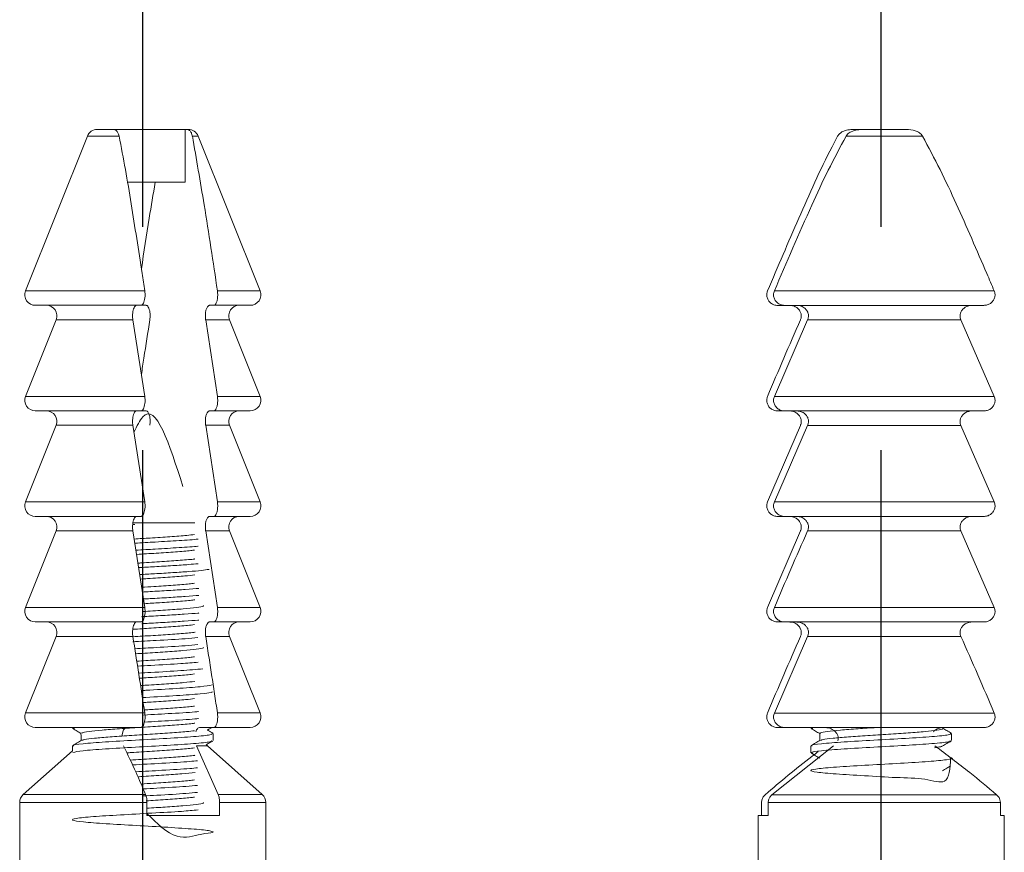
# Model space of a CAD drawing. Header units: millimetres. Extents: x 3623 to 4479, y 1534 to 2139.
# Tile 5 of 21: x 3672 to 3700, y 1874 to 1897. Entities that reach past the tile are written whole.
import ezdxf

# ---------------------------------------------------------------- set-up
doc = ezdxf.new("R2010")
doc.units = ezdxf.units.MM
doc.linetypes.add('CENTER', pattern=[50.8, 31.75, -6.35, 6.35, -6.35])
doc.layers.add('Center', color=1, linetype='CENTER')

# ---------------------------------------------------------------- blocks, each defined once
blk = doc.blocks.new('A$C5B145256')
at = {"color": 7, "linetype": 'Continuous', "lineweight": 15}
for p, q in [((10.791, 117.184), (11.247, 117.184)), ((13.296, 117.184), (11.247, 117.184)), ((13.296, 115.684), (13.296, 117.184)), ((13.347, 117.184), (13.296, 117.184)), ((13.347, 117.184), (13.385, 117.184)), ((32.408, 117.182), (32.268, 117.182)), ((32.554, 117.182), (32.408, 117.182)), ((32.554, 117.182), (33.796, 117.182)), ((10.512, 116.996), (8.752, 112.596)), ((15.423, 112.596), (13.663, 116.996)), ((34.261, 116.993), (32.088, 116.993)), ((13.296, 115.684), (11.654, 115.684)), ((30.049, 112.593), (36.301, 112.593)), ((12.038, 112.184), (9.031, 112.184)), ((12.059, 112.184), (12.18, 112.184)), ((13.985, 112.184), (14.105, 112.184)), ((15.145, 112.184), (14.105, 112.184)), ((30.149, 112.182), (30.346, 112.182)), ((36.004, 112.182), (30.346, 112.182)), ((9.623, 111.773), (8.752, 109.596)), ((11.806, 111.773), (12.144, 109.596)), ((14.211, 109.596), (13.876, 111.773)), ((15.423, 109.596), (14.552, 111.773)), ((30.049, 109.593), (30.995, 111.77)), ((35.355, 111.77), (30.995, 111.77)), ((35.355, 111.77), (36.301, 109.593)), ((30.049, 109.593), (36.301, 109.593)), ((12.038, 109.184), (9.031, 109.184)), ((12.059, 109.184), (12.18, 109.184)), ((13.985, 109.184), (14.105, 109.184)), ((15.145, 109.184), (14.105, 109.184)), ((30.149, 109.182), (30.346, 109.182)), ((36.004, 109.182), (30.346, 109.182)), ((9.623, 108.773), (8.752, 106.596)), ((11.806, 108.773), (12.144, 106.596)), ((14.211, 106.596), (13.876, 108.773)), ((15.423, 106.596), (14.552, 108.773)), ((30.79, 108.77), (29.855, 106.593)), ((30.049, 106.593), (30.995, 108.77)), ((35.355, 108.77), (30.995, 108.77)), ((35.355, 108.77), (36.301, 106.593)), ((30.049, 106.593), (36.301, 106.593)), ((12.038, 106.184), (9.031, 106.184)), ((13.985, 106.184), (14.105, 106.184)), ((15.145, 106.184), (14.105, 106.184)), ((30.149, 106.182), (30.346, 106.182)), ((36.004, 106.182), (30.346, 106.182)), ((9.623, 105.773), (8.752, 103.596)), ((11.806, 105.773), (12.144, 103.596)), ((14.211, 103.596), (13.876, 105.773)), ((15.423, 103.596), (14.552, 105.773)), ((30.79, 105.77), (29.855, 103.593)), ((35.355, 105.77), (30.995, 105.77)), ((35.355, 105.77), (36.301, 103.593)), ((30.049, 103.593), (36.301, 103.593)), ((12.038, 103.184), (9.031, 103.184)), ((13.985, 103.184), (14.105, 103.184)), ((15.145, 103.184), (14.105, 103.184)), ((30.149, 103.182), (30.346, 103.182)), ((36.004, 103.182), (30.346, 103.182)), ((9.623, 102.773), (8.752, 100.596)), ((15.423, 100.596), (14.552, 102.773)), ((30.049, 100.593), (30.995, 102.77)), ((35.355, 102.77), (30.995, 102.77)), ((30.049, 100.593), (36.301, 100.593)), ((12.038, 100.184), (9.031, 100.184)), ((10.049, 100.184), (10.089, 100.182)), ((10.088, 100.182), (10.088, 100.159)), ((10.338, 99.965), (10.338, 99.81)), ((13.703, 100.184), (14.105, 100.184)), ((14.088, 99.809), (14.088, 100.009)), ((15.145, 100.184), (14.105, 100.184)), ((30.149, 100.182), (30.346, 100.182)), ((36.004, 100.182), (30.346, 100.182)), ((31.338, 100.015), (31.338, 99.81)), ((34.838, 100.154), (34.838, 100.182)), ((35.088, 99.809), (35.088, 100.009)), ((13.928, 99.66), (13.896, 99.693)), ((10.088, 99.518), (8.688, 98.274)), ((10.088, 99.659), (10.088, 99.518)), ((14.235, 98.274), (13.618, 99.66)), ((15.487, 98.274), (13.928, 99.66)), ((29.981, 98.271), (31.733, 99.657)), ((31.088, 99.659), (31.088, 99.459)), ((8.588, 98.05), (8.588, 91.677)), ((12.207, 98.05), (12.207, 97.684)), ((14.272, 97.684), (14.272, 98.05)), ((15.588, 82.684), (15.588, 98.05)), ((29.682, 98.047), (29.682, 97.682)), ((29.875, 97.682), (29.875, 98.047)), ((36.475, 98.047), (29.875, 98.047)), ((29.981, 98.271), (36.369, 98.271)), ((36.475, 98.047), (36.475, 97.682)), ((12.207, 97.684), (14.272, 97.684)), ((29.588, 97.682), (29.588, 82.682)), ((29.588, 97.682), (29.875, 97.682)), ((36.475, 97.682), (36.588, 97.682)), ((36.588, 82.682), (36.588, 97.682))]:
    blk.add_line(p, q, dxfattribs=at)
at = {"color": 8, "linetype": 'Continuous', "lineweight": 15}
for p, q in [((11.414, 116.996), (10.512, 116.996)), ((13.663, 116.996), (13.497, 116.996)), ((8.752, 112.596), (12.144, 112.596)), ((14.211, 112.596), (15.423, 112.596)), ((11.806, 111.773), (9.623, 111.773)), ((14.552, 111.773), (13.876, 111.773)), ((8.752, 109.596), (12.144, 109.596)), ((14.211, 109.596), (15.423, 109.596)), ((11.806, 108.773), (9.623, 108.773)), ((14.552, 108.773), (13.876, 108.773)), ((8.752, 106.596), (12.144, 106.596)), ((14.211, 106.596), (15.423, 106.596)), ((11.865, 105.954), (11.794, 105.954)), ((11.805, 106.004), (13.572, 106.004)), ((11.806, 105.773), (9.623, 105.773)), ((14.552, 105.773), (13.876, 105.773)), ((8.752, 103.596), (12.144, 103.596)), ((14.211, 103.596), (15.423, 103.596)), ((11.806, 102.773), (9.623, 102.773)), ((14.552, 102.773), (13.876, 102.773)), ((8.752, 100.596), (12.144, 100.596)), ((14.211, 100.596), (15.423, 100.596)), ((13.928, 99.66), (13.618, 99.66)), ((12.207, 98.05), (8.588, 98.05)), ((8.688, 98.274), (12.169, 98.274)), ((14.235, 98.274), (15.487, 98.274)), ((15.588, 98.05), (14.272, 98.05))]:
    blk.add_line(p, q, dxfattribs=at)
at = {"color": 7, "linetype": 'Continuous', "lineweight": 15, "flags": 128}
blk.add_lwpolyline([(10.311, 100.031), (10.329, 99.991), (10.338, 99.965)], dxfattribs=at)
at = {"color": 7, "linetype": 'Continuous', "lineweight": 15}
for centre, start, end in [((10.791, 116.884), 90, 158.1986), ((13.385, 116.884), 21.8014, 90), ((9.031, 112.484), 158.1986, 270), ((15.145, 112.484), 270, 21.8014), ((9.345, 111.884), 338.1986, 90), ((14.831, 111.884), 90, 201.8014), ((9.031, 109.484), 158.1986, 270), ((15.145, 109.484), 270, 21.8014), ((9.345, 108.884), 338.1986, 90), ((14.831, 108.884), 90, 201.8014), ((9.031, 106.484), 158.1986, 270), ((15.145, 106.484), 270, 21.8014), ((9.345, 105.884), 338.1986, 90), ((14.831, 105.884), 90, 201.8014), ((9.031, 103.484), 158.1986, 270), ((15.145, 103.484), 270, 21.8014), ((9.345, 102.884), 338.1986, 90), ((14.831, 102.884), 90, 201.8014), ((9.031, 100.484), 158.1986, 270), ((15.145, 100.484), 270, 21.8014), ((14.127, 99.884), 97.4862, 131.6823), ((8.888, 98.05), 131.6335, 180), ((15.288, 98.05), 0, 48.3665)]:
    blk.add_arc(centre, 0.3, start, end, dxfattribs=at)
for points, knots in [([(11.247, 117.184), (11.256, 117.184), (11.294, 117.182), (11.349, 117.153), (11.396, 117.069), (11.41, 117.014), (11.414, 116.996)], [0, 0, 0, 0, 0.133829, 0.620556, 0.872451, 1, 1, 1, 1]), ([(13.497, 116.996), (13.496, 116.999), (13.491, 117.027), (13.481, 117.057), (13.458, 117.113), (13.415, 117.172), (13.372, 117.18), (13.347, 117.184)], [0, 0, 0, 0, 0.025596, 0.19508, 0.24725, 0.564914, 1, 1, 1, 1]), ([(32.268, 117.182), (32.239, 117.181), (32.156, 117.178), (32.036, 117.151), (31.927, 117.09), (31.872, 117.034), (31.852, 117), (31.848, 116.993)], [0, 0, 0, 0, 0.176979, 0.522801, 0.753282, 0.949342, 1, 1, 1, 1]), ([(32.088, 116.993), (32.101, 117.011), (32.138, 117.065), (32.248, 117.136), (32.397, 117.177), (32.507, 117.18), (32.554, 117.182)], [0, 0, 0, 0, 0.127367, 0.372978, 0.727811, 1, 1, 1, 1]), ([(33.796, 117.182), (33.819, 117.181), (33.927, 117.179), (34.08, 117.15), (34.211, 117.066), (34.249, 117.011), (34.261, 116.993)], [0, 0, 0, 0, 0.133829, 0.620556, 0.872451, 1, 1, 1, 1]), ([(11.414, 116.996), (11.475, 116.68), (11.597, 116.048), (11.812, 114.742), (11.993, 113.589), (12.119, 112.761), (12.144, 112.596)], [0, 0, 0, 0, 0.221564, 0.44372, 0.889151, 1, 1, 1, 1]), ([(14.211, 112.596), (14.088, 113.415), (13.865, 114.901), (13.611, 116.347), (13.497, 116.996)], [0, 0, 0, 0, 0.551068, 1, 1, 1, 1]), ([(31.848, 116.993), (31.795, 116.893), (31.392, 116.132), (30.734, 114.66), (30.148, 113.282), (29.855, 112.593)], [0, 0, 0, 0, 0.070185, 0.534706, 1, 1, 1, 1]), ([(30.049, 112.593), (30.398, 113.407), (30.892, 114.558), (31.569, 116.027), (31.915, 116.671), (32.088, 116.993)], [0, 0, 0, 0, 0.548068, 0.773865, 1, 1, 1, 1]), ([(34.261, 116.993), (34.431, 116.677), (34.772, 116.046), (35.374, 114.739), (35.879, 113.586), (36.231, 112.758), (36.301, 112.593)], [0, 0, 0, 0, 0.221564, 0.44372, 0.889151, 1, 1, 1, 1]), ([(12.442, 115.684), (12.384, 115.344), (12.246, 114.531), (12.121, 113.701), (12.049, 113.217)], [0, 0, 0, 0, 0.417805, 1, 1, 1, 1]), ([(12.144, 112.596), (12.146, 112.58), (12.151, 112.546), (12.154, 112.478), (12.149, 112.394), (12.133, 112.307), (12.107, 112.238), (12.074, 112.193), (12.05, 112.187), (12.038, 112.184)], [0, 0, 0, 0, 0.084724, 0.179843, 0.339851, 0.499733, 0.663165, 0.835664, 1, 1, 1, 1]), ([(14.105, 112.184), (14.118, 112.188), (14.145, 112.195), (14.18, 112.251), (14.206, 112.333), (14.217, 112.419), (14.22, 112.504), (14.216, 112.56), (14.211, 112.593), (14.211, 112.596)], [0, 0, 0, 0, 0.183485, 0.373192, 0.554244, 0.72489, 0.820724, 0.983017, 1, 1, 1, 1]), ([(29.855, 112.593), (29.845, 112.564), (29.826, 112.504), (29.837, 112.407), (29.877, 112.317), (29.946, 112.244), (30.037, 112.195), (30.109, 112.182), (30.147, 112.182), (30.149, 112.182)], [0, 0, 0, 0, 0.152598, 0.314169, 0.474335, 0.638043, 0.809184, 0.989744, 1, 1, 1, 1]), ([(30.346, 112.182), (30.343, 112.182), (30.301, 112.182), (30.221, 112.198), (30.122, 112.257), (30.054, 112.344), (30.023, 112.443), (30.026, 112.529), (30.043, 112.576), (30.049, 112.593)], [0, 0, 0, 0, 0.014432, 0.20953, 0.401041, 0.581784, 0.750593, 0.911231, 1, 1, 1, 1]), ([(36.301, 112.593), (36.307, 112.577), (36.319, 112.543), (36.327, 112.475), (36.315, 112.391), (36.269, 112.304), (36.196, 112.235), (36.104, 112.19), (36.037, 112.184), (36.004, 112.182)], [0, 0, 0, 0, 0.084724, 0.179843, 0.339851, 0.499733, 0.663165, 0.835664, 1, 1, 1, 1]), ([(11.806, 111.773), (11.805, 111.775), (11.8, 111.807), (11.795, 111.874), (11.8, 111.968), (11.815, 112.051), (11.84, 112.121), (11.874, 112.171), (11.901, 112.184), (11.916, 112.184), (11.916, 112.184)], [0, 0, 0, 0, 0.010378, 0.17498, 0.324274, 0.471755, 0.629142, 0.803258, 0.994183, 1, 1, 1, 1]), ([(12.289, 111.773), (12.29, 111.781), (12.295, 111.82), (12.299, 111.894), (12.293, 111.971), (12.281, 112.043), (12.261, 112.108), (12.227, 112.164), (12.199, 112.183), (12.182, 112.184), (12.18, 112.184)], [0, 0, 0, 0, 0.0458255, 0.2077671, 0.3587586, 0.4275108, 0.6015781, 0.7751644, 0.961118, 1, 1, 1, 1]), ([(13.985, 112.184), (13.978, 112.183), (13.957, 112.18), (13.923, 112.146), (13.89, 112.073), (13.87, 111.976), (13.865, 111.876), (13.87, 111.808), (13.875, 111.777), (13.876, 111.773)], [0, 0, 0, 0, 0.097273, 0.292654, 0.486369, 0.666656, 0.828898, 0.980059, 1, 1, 1, 1]), ([(30.79, 111.77), (30.794, 111.779), (30.809, 111.818), (30.819, 111.891), (30.803, 111.968), (30.768, 112.04), (30.712, 112.106), (30.619, 112.162), (30.539, 112.18), (30.493, 112.181), (30.486, 112.182)], [0, 0, 0, 0, 0.0458255, 0.2077671, 0.3587586, 0.4275108, 0.6015781, 0.7751644, 0.961118, 1, 1, 1, 1]), ([(30.686, 112.182), (30.688, 112.181), (30.73, 112.181), (30.813, 112.166), (30.91, 112.11), (30.978, 112.034), (31.016, 111.95), (31.024, 111.856), (31.005, 111.798), (30.995, 111.77)], [0, 0, 0, 0, 0.011379, 0.207261, 0.407026, 0.550454, 0.702586, 0.855025, 1, 1, 1, 1]), ([(35.355, 111.77), (35.354, 111.772), (35.339, 111.805), (35.325, 111.871), (35.339, 111.965), (35.382, 112.049), (35.452, 112.118), (35.547, 112.168), (35.623, 112.181), (35.662, 112.182), (35.664, 112.182)], [0, 0, 0, 0, 0.010378, 0.17498, 0.324274, 0.471755, 0.629142, 0.803258, 0.994183, 1, 1, 1, 1]), ([(12.289, 111.773), (12.232, 111.411), (12.15, 110.893), (12.072, 110.373), (12.048, 110.216)], [0, 0, 0, 0, 0.698605, 1, 1, 1, 1]), ([(30.79, 111.77), (30.632, 111.408), (30.315, 110.685), (30.008, 109.957), (29.855, 109.593)], [0, 0, 0, 0, 0.499977, 1, 1, 1, 1]), ([(12.144, 109.596), (12.146, 109.58), (12.151, 109.546), (12.154, 109.478), (12.149, 109.394), (12.133, 109.307), (12.107, 109.238), (12.074, 109.193), (12.05, 109.187), (12.038, 109.184)], [0, 0, 0, 0, 0.084724, 0.179843, 0.339851, 0.499733, 0.663165, 0.835664, 1, 1, 1, 1]), ([(14.105, 109.184), (14.118, 109.188), (14.145, 109.195), (14.18, 109.251), (14.206, 109.333), (14.217, 109.419), (14.22, 109.504), (14.216, 109.56), (14.211, 109.593), (14.211, 109.596)], [0, 0, 0, 0, 0.183485, 0.373192, 0.554244, 0.72489, 0.820724, 0.983017, 1, 1, 1, 1]), ([(29.855, 109.593), (29.845, 109.564), (29.826, 109.504), (29.837, 109.407), (29.877, 109.317), (29.946, 109.244), (30.037, 109.195), (30.109, 109.182), (30.147, 109.182), (30.149, 109.182)], [0, 0, 0, 0, 0.152598, 0.314169, 0.474335, 0.638043, 0.809184, 0.989744, 1, 1, 1, 1]), ([(30.346, 109.182), (30.343, 109.182), (30.301, 109.182), (30.221, 109.198), (30.122, 109.257), (30.054, 109.344), (30.023, 109.443), (30.026, 109.529), (30.043, 109.576), (30.049, 109.593)], [0, 0, 0, 0, 0.014432, 0.20953, 0.401041, 0.581784, 0.750593, 0.911231, 1, 1, 1, 1]), ([(36.301, 109.593), (36.307, 109.577), (36.319, 109.543), (36.327, 109.475), (36.315, 109.391), (36.269, 109.304), (36.196, 109.235), (36.104, 109.19), (36.037, 109.184), (36.004, 109.182)], [0, 0, 0, 0, 0.0847239, 0.1798428, 0.3398505, 0.4997332, 0.6631649, 0.8356635, 1, 1, 1, 1]), ([(13.227, 107.038), (12.847, 108.235), (12.384, 109.696), (11.92, 108.747), (11.836, 108.576)], [0, 0, 0, 0, 0.819149, 1, 1, 1, 1]), ([(11.806, 108.773), (11.805, 108.775), (11.8, 108.807), (11.795, 108.874), (11.8, 108.968), (11.815, 109.051), (11.84, 109.121), (11.874, 109.171), (11.901, 109.184), (11.916, 109.184), (11.916, 109.184)], [0, 0, 0, 0, 0.010378, 0.17498, 0.324274, 0.471755, 0.629142, 0.803258, 0.994183, 1, 1, 1, 1]), ([(12.289, 108.773), (12.29, 108.781), (12.295, 108.82), (12.299, 108.894), (12.293, 108.971), (12.281, 109.043), (12.261, 109.108), (12.227, 109.164), (12.199, 109.183), (12.182, 109.184), (12.18, 109.184)], [0, 0, 0, 0, 0.045825, 0.207767, 0.358759, 0.427511, 0.601578, 0.775164, 0.961118, 1, 1, 1, 1]), ([(13.985, 109.184), (13.978, 109.183), (13.957, 109.18), (13.923, 109.146), (13.89, 109.073), (13.87, 108.976), (13.865, 108.876), (13.87, 108.808), (13.875, 108.777), (13.876, 108.773)], [0, 0, 0, 0, 0.097273, 0.292654, 0.486369, 0.666656, 0.828898, 0.980059, 1, 1, 1, 1]), ([(30.79, 108.77), (30.794, 108.779), (30.809, 108.818), (30.819, 108.891), (30.803, 108.968), (30.768, 109.04), (30.712, 109.106), (30.619, 109.162), (30.539, 109.18), (30.493, 109.181), (30.486, 109.182)], [0, 0, 0, 0, 0.045825, 0.207767, 0.358759, 0.427511, 0.601578, 0.775164, 0.961118, 1, 1, 1, 1]), ([(30.686, 109.182), (30.688, 109.181), (30.73, 109.181), (30.813, 109.166), (30.91, 109.11), (30.978, 109.034), (31.016, 108.95), (31.024, 108.856), (31.005, 108.798), (30.995, 108.77)], [0, 0, 0, 0, 0.011379, 0.207261, 0.407026, 0.550454, 0.702586, 0.855025, 1, 1, 1, 1]), ([(35.355, 108.77), (35.354, 108.772), (35.339, 108.805), (35.325, 108.871), (35.339, 108.965), (35.382, 109.049), (35.452, 109.118), (35.547, 109.168), (35.623, 109.181), (35.662, 109.182), (35.664, 109.182)], [0, 0, 0, 0, 0.010378, 0.17498, 0.324274, 0.471755, 0.629142, 0.803258, 0.994183, 1, 1, 1, 1]), ([(12.144, 106.596), (12.146, 106.58), (12.151, 106.546), (12.154, 106.478), (12.149, 106.394), (12.133, 106.307), (12.107, 106.238), (12.074, 106.193), (12.05, 106.187), (12.038, 106.184)], [0, 0, 0, 0, 0.084724, 0.179843, 0.339851, 0.499733, 0.663165, 0.835664, 1, 1, 1, 1]), ([(14.105, 106.184), (14.118, 106.188), (14.145, 106.195), (14.18, 106.251), (14.206, 106.333), (14.217, 106.419), (14.22, 106.504), (14.216, 106.56), (14.211, 106.593), (14.211, 106.596)], [0, 0, 0, 0, 0.183485, 0.373192, 0.554244, 0.72489, 0.820724, 0.983017, 1, 1, 1, 1]), ([(29.855, 106.593), (29.845, 106.564), (29.826, 106.504), (29.837, 106.407), (29.877, 106.317), (29.946, 106.244), (30.037, 106.195), (30.109, 106.182), (30.147, 106.182), (30.149, 106.182)], [0, 0, 0, 0, 0.152598, 0.314169, 0.474335, 0.638043, 0.809184, 0.989744, 1, 1, 1, 1]), ([(30.346, 106.182), (30.343, 106.182), (30.301, 106.182), (30.221, 106.198), (30.122, 106.257), (30.054, 106.344), (30.023, 106.443), (30.026, 106.529), (30.043, 106.576), (30.049, 106.593)], [0, 0, 0, 0, 0.014432, 0.20953, 0.401041, 0.581784, 0.750593, 0.911231, 1, 1, 1, 1]), ([(36.301, 106.593), (36.307, 106.577), (36.319, 106.543), (36.327, 106.475), (36.315, 106.391), (36.269, 106.304), (36.196, 106.235), (36.104, 106.19), (36.037, 106.184), (36.004, 106.182)], [0, 0, 0, 0, 0.084724, 0.179843, 0.339851, 0.499733, 0.663165, 0.835664, 1, 1, 1, 1]), ([(11.806, 105.773), (11.805, 105.775), (11.8, 105.807), (11.795, 105.874), (11.8, 105.968), (11.815, 106.051), (11.84, 106.121), (11.874, 106.171), (11.901, 106.184), (11.916, 106.184), (11.916, 106.184)], [0, 0, 0, 0, 0.010378, 0.17498, 0.324274, 0.471755, 0.629142, 0.803258, 0.994183, 1, 1, 1, 1]), ([(13.985, 106.184), (13.978, 106.183), (13.957, 106.18), (13.923, 106.146), (13.89, 106.073), (13.87, 105.976), (13.865, 105.876), (13.87, 105.808), (13.875, 105.777), (13.876, 105.773)], [0, 0, 0, 0, 0.097273, 0.292654, 0.486369, 0.666656, 0.828898, 0.980059, 1, 1, 1, 1]), ([(30.79, 105.77), (30.794, 105.779), (30.809, 105.818), (30.819, 105.891), (30.803, 105.968), (30.768, 106.04), (30.712, 106.106), (30.619, 106.162), (30.539, 106.18), (30.493, 106.181), (30.486, 106.182)], [0, 0, 0, 0, 0.045825, 0.207767, 0.358759, 0.427511, 0.601578, 0.775164, 0.961118, 1, 1, 1, 1]), ([(30.686, 106.182), (30.688, 106.181), (30.73, 106.181), (30.813, 106.166), (30.91, 106.11), (30.978, 106.034), (31.016, 105.95), (31.024, 105.856), (31.005, 105.798), (30.995, 105.77)], [0, 0, 0, 0, 0.011379, 0.207261, 0.407026, 0.550454, 0.702586, 0.855025, 1, 1, 1, 1]), ([(35.355, 105.77), (35.354, 105.772), (35.339, 105.805), (35.325, 105.871), (35.339, 105.965), (35.382, 106.049), (35.452, 106.118), (35.547, 106.168), (35.623, 106.181), (35.662, 106.182), (35.664, 106.182)], [0, 0, 0, 0, 0.010378, 0.17498, 0.324274, 0.471755, 0.629142, 0.803258, 0.994183, 1, 1, 1, 1]), ([(13.56, 105.668), (13.491, 105.66), (13.319, 105.639), (12.871, 105.606), (12.342, 105.572), (11.994, 105.55), (11.842, 105.54)], [0, 0, 0, 0, 0.193154, 0.48431, 0.775468, 1, 1, 1, 1]), ([(30.049, 103.593), (30.204, 103.957), (30.513, 104.685), (30.834, 105.408), (30.995, 105.77)], [0, 0, 0, 0, 0.499977, 1, 1, 1, 1]), ([(11.86, 105.422), (12.057, 105.433), (12.498, 105.458), (13.126, 105.496), (13.552, 105.524), (13.661, 105.539), (13.665, 105.539)], [0, 0, 0, 0, 0.283326, 0.635188, 0.987093, 1, 1, 1, 1]), ([(11.891, 105.223), (12.078, 105.234), (12.508, 105.258), (13.126, 105.296), (13.552, 105.324), (13.661, 105.339), (13.665, 105.339)], [0, 0, 0, 0, 0.272529, 0.629753, 0.987019, 1, 1, 1, 1]), ([(11.91, 105.102), (12.099, 105.114), (12.486, 105.138), (13.025, 105.176), (13.404, 105.206), (13.525, 105.223), (13.558, 105.228)], [0, 0, 0, 0, 0.286789, 0.588507, 0.890228, 1, 1, 1, 1]), ([(13.572, 104.975), (13.566, 104.974), (13.484, 104.961), (13.162, 104.935), (12.649, 104.898), (12.209, 104.871), (11.983, 104.856), (11.949, 104.854)], [0, 0, 0, 0, 0.023105, 0.330519, 0.637921, 0.945332, 1, 1, 1, 1]), ([(11.968, 104.728), (12.12, 104.736), (12.454, 104.755), (12.947, 104.784), (13.381, 104.813), (13.578, 104.831), (13.664, 104.839)], [0, 0, 0, 0, 0.230471, 0.508467, 0.786364, 1, 1, 1, 1]), ([(11.999, 104.53), (12.14, 104.538), (12.463, 104.556), (12.95, 104.584), (13.407, 104.615), (13.774, 104.646), (13.907, 104.667), (13.973, 104.677)], [0, 0, 0, 0, 0.1619, 0.371449, 0.580923, 0.790468, 1, 1, 1, 1]), ([(12.019, 104.402), (12.088, 104.406), (12.353, 104.423), (12.808, 104.453), (13.285, 104.488), (13.479, 104.511), (13.564, 104.521)], [0, 0, 0, 0, 0.1129875, 0.4320686, 0.7511497, 1, 1, 1, 1]), ([(13.557, 104.282), (13.51, 104.276), (13.369, 104.258), (12.962, 104.227), (12.483, 104.195), (12.17, 104.175), (12.055, 104.168)], [0, 0, 0, 0, 0.1592407, 0.4850772, 0.8109155, 1, 1, 1, 1]), ([(12.076, 104.034), (12.15, 104.038), (12.405, 104.052), (12.838, 104.077), (13.303, 104.108), (13.592, 104.128), (13.679, 104.138), (13.679, 104.138)], [0, 0, 0, 0, 0.119515, 0.412803, 0.70619, 0.99956, 1, 1, 1, 1]), ([(12.107, 103.836), (12.171, 103.839), (12.416, 103.853), (12.838, 103.877), (13.303, 103.908), (13.592, 103.928), (13.679, 103.938), (13.679, 103.938)], [0, 0, 0, 0, 0.104657, 0.402916, 0.701274, 0.999615, 1, 1, 1, 1]), ([(13.813, 103.65), (13.817, 103.644), (13.829, 103.625), (13.631, 103.593), (13.257, 103.556), (12.743, 103.518), (12.332, 103.493), (12.121, 103.479), (12.105, 103.478)], [0, 0, 0, 0, 0.115732, 0.33224, 0.548755, 0.765263, 0.981777, 1, 1, 1, 1]), ([(12.128, 103.702), (12.277, 103.711), (12.624, 103.733), (13.108, 103.768), (13.452, 103.796), (13.548, 103.811), (13.564, 103.814)], [0, 0, 0, 0, 0.2548885, 0.5947138, 0.9345415, 1, 1, 1, 1]), ([(12.144, 103.596), (12.146, 103.58), (12.151, 103.546), (12.154, 103.478), (12.149, 103.394), (12.133, 103.307), (12.107, 103.238), (12.074, 103.193), (12.05, 103.187), (12.038, 103.184)], [0, 0, 0, 0, 0.084724, 0.179843, 0.339851, 0.499733, 0.663165, 0.835664, 1, 1, 1, 1]), ([(12.054, 103.333), (12.122, 103.337), (12.372, 103.35), (12.8, 103.375), (13.273, 103.405), (13.575, 103.426), (13.672, 103.437), (13.68, 103.438)], [0, 0, 0, 0, 0.108704, 0.3979289, 0.6870971, 0.9762498, 1, 1, 1, 1]), ([(14.105, 103.184), (14.118, 103.188), (14.145, 103.195), (14.18, 103.251), (14.206, 103.333), (14.217, 103.419), (14.22, 103.504), (14.216, 103.56), (14.211, 103.593), (14.211, 103.596)], [0, 0, 0, 0, 0.183485, 0.373192, 0.554244, 0.72489, 0.820724, 0.983017, 1, 1, 1, 1]), ([(29.855, 103.593), (29.845, 103.564), (29.826, 103.504), (29.837, 103.407), (29.877, 103.317), (29.946, 103.244), (30.037, 103.195), (30.109, 103.182), (30.147, 103.182), (30.149, 103.182)], [0, 0, 0, 0, 0.152598, 0.314169, 0.474335, 0.638043, 0.809184, 0.989744, 1, 1, 1, 1]), ([(30.346, 103.182), (30.343, 103.182), (30.301, 103.182), (30.221, 103.198), (30.122, 103.257), (30.054, 103.344), (30.023, 103.443), (30.026, 103.529), (30.043, 103.576), (30.049, 103.593)], [0, 0, 0, 0, 0.014432, 0.20953, 0.401041, 0.581784, 0.750593, 0.911231, 1, 1, 1, 1]), ([(36.301, 103.593), (36.307, 103.577), (36.319, 103.543), (36.327, 103.475), (36.315, 103.391), (36.269, 103.304), (36.196, 103.235), (36.104, 103.19), (36.037, 103.184), (36.004, 103.182)], [0, 0, 0, 0, 0.084724, 0.179843, 0.339851, 0.499733, 0.663165, 0.835664, 1, 1, 1, 1]), ([(11.806, 102.773), (11.805, 102.775), (11.8, 102.807), (11.795, 102.874), (11.8, 102.968), (11.815, 103.051), (11.84, 103.121), (11.874, 103.171), (11.901, 103.184), (11.916, 103.184), (11.916, 103.184)], [0, 0, 0, 0, 0.010378, 0.17498, 0.324274, 0.471755, 0.629142, 0.803258, 0.994183, 1, 1, 1, 1]), ([(11.803, 102.974), (11.979, 102.985), (12.352, 103.009), (12.9, 103.045), (13.335, 103.079), (13.497, 103.099), (13.558, 103.107)], [0, 0, 0, 0, 0.254595, 0.540345, 0.826096, 1, 1, 1, 1]), ([(12.056, 103.133), (12.124, 103.137), (12.372, 103.15), (12.8, 103.175), (13.273, 103.205), (13.575, 103.226), (13.672, 103.237), (13.68, 103.238)], [0, 0, 0, 0, 0.107805, 0.397332, 0.6868, 0.976254, 1, 1, 1, 1]), ([(13.985, 103.184), (13.978, 103.183), (13.957, 103.18), (13.923, 103.146), (13.89, 103.073), (13.87, 102.976), (13.865, 102.876), (13.87, 102.808), (13.875, 102.777), (13.876, 102.773)], [0, 0, 0, 0, 0.097273, 0.292654, 0.486369, 0.666656, 0.828898, 0.980059, 1, 1, 1, 1]), ([(30.79, 102.77), (30.794, 102.779), (30.809, 102.818), (30.819, 102.891), (30.803, 102.968), (30.768, 103.04), (30.712, 103.106), (30.619, 103.162), (30.539, 103.18), (30.493, 103.181), (30.486, 103.182)], [0, 0, 0, 0, 0.045825, 0.207767, 0.358759, 0.427511, 0.601578, 0.775164, 0.961118, 1, 1, 1, 1]), ([(30.686, 103.182), (30.688, 103.181), (30.73, 103.181), (30.813, 103.166), (30.91, 103.11), (30.978, 103.034), (31.016, 102.95), (31.024, 102.856), (31.005, 102.798), (30.995, 102.77)], [0, 0, 0, 0, 0.011379, 0.207261, 0.407026, 0.550454, 0.702586, 0.855025, 1, 1, 1, 1]), ([(35.355, 102.77), (35.354, 102.772), (35.339, 102.805), (35.325, 102.871), (35.339, 102.965), (35.382, 103.049), (35.452, 103.118), (35.547, 103.168), (35.623, 103.181), (35.662, 103.182), (35.664, 103.182)], [0, 0, 0, 0, 0.010378, 0.17498, 0.324274, 0.471755, 0.629142, 0.803258, 0.994183, 1, 1, 1, 1]), ([(13.576, 102.892), (13.575, 102.892), (13.5, 102.879), (13.189, 102.854), (12.683, 102.817), (12.183, 102.785), (11.896, 102.767), (11.801, 102.76)], [0, 0, 0, 0, 0.004743, 0.289809, 0.574884, 0.85995, 1, 1, 1, 1]), ([(11.806, 102.773), (11.863, 102.411), (11.978, 101.688), (12.089, 100.96), (12.144, 100.596)], [0, 0, 0, 0, 0.499968, 1, 1, 1, 1]), ([(14.211, 100.596), (14.183, 100.778), (14.128, 101.142), (14.045, 101.686), (13.961, 102.231), (13.904, 102.592), (13.876, 102.773)], [0, 0, 0, 0, 0.24999, 0.499983, 0.749988, 1, 1, 1, 1]), ([(30.79, 102.77), (30.632, 102.408), (30.315, 101.685), (30.008, 100.957), (29.855, 100.593)], [0, 0, 0, 0, 0.499977, 1, 1, 1, 1]), ([(35.355, 102.77), (35.515, 102.408), (35.836, 101.685), (36.146, 100.957), (36.301, 100.593)], [0, 0, 0, 0, 0.499968, 1, 1, 1, 1]), ([(11.801, 102.618), (12.023, 102.631), (12.545, 102.66), (13.251, 102.7), (13.539, 102.727), (13.649, 102.738)], [0, 0, 0, 0, 0.313588, 0.737271, 1, 1, 1, 1]), ([(11.861, 102.422), (12.063, 102.433), (12.565, 102.461), (13.251, 102.5), (13.539, 102.527), (13.649, 102.538)], [0, 0, 0, 0, 0.293621, 0.72963, 1, 1, 1, 1]), ([(11.884, 102.277), (11.972, 102.283), (12.254, 102.301), (12.737, 102.332), (13.254, 102.37), (13.624, 102.407), (13.815, 102.435), (13.811, 102.451), (13.81, 102.454)], [0, 0, 0, 0, 0.096214, 0.30859, 0.52096, 0.733332, 0.9457, 1, 1, 1, 1]), ([(13.557, 102.192), (13.517, 102.187), (13.386, 102.169), (12.992, 102.139), (12.462, 102.102), (12.09, 102.079), (11.917, 102.068)], [0, 0, 0, 0, 0.130239, 0.432953, 0.735661, 1, 1, 1, 1]), ([(11.939, 101.926), (12.066, 101.933), (12.491, 101.957), (13.165, 101.995), (13.509, 102.025), (13.66, 102.038)], [0, 0, 0, 0, 0.193297, 0.645925, 1, 1, 1, 1]), ([(11.97, 101.728), (12.087, 101.734), (12.502, 101.758), (13.224, 101.798), (13.606, 101.832), (13.797, 101.849)], [0, 0, 0, 0, 0.163912, 0.581958, 1, 1, 1, 1]), ([(11.993, 101.584), (12.161, 101.595), (12.528, 101.618), (13.044, 101.654), (13.415, 101.683), (13.53, 101.7), (13.559, 101.704)], [0, 0, 0, 0, 0.267381, 0.582483, 0.897583, 1, 1, 1, 1]), ([(13.568, 101.492), (13.473, 101.482), (13.266, 101.459), (12.773, 101.423), (12.329, 101.394), (12.079, 101.378), (12.025, 101.375)], [0, 0, 0, 0, 0.270526, 0.590599, 0.910677, 1, 1, 1, 1]), ([(12.047, 101.232), (12.089, 101.235), (12.427, 101.254), (13.073, 101.29), (13.791, 101.341), (13.971, 101.374), (14.06, 101.391)], [0, 0, 0, 0, 0.045947, 0.363969, 0.681987, 1, 1, 1, 1]), ([(12.077, 101.034), (12.11, 101.036), (12.437, 101.054), (13.086, 101.09), (13.746, 101.141), (14.084, 101.176), (14.057, 101.195), (14.054, 101.197)], [0, 0, 0, 0, 0.0342, 0.344799, 0.655395, 0.96599, 1, 1, 1, 1]), ([(12.099, 100.891), (12.149, 100.894), (12.396, 100.91), (12.83, 100.938), (13.297, 100.973), (13.483, 100.994), (13.562, 101.004)], [0, 0, 0, 0, 0.085749, 0.419374, 0.752999, 1, 1, 1, 1]), ([(12.144, 100.596), (12.146, 100.58), (12.151, 100.546), (12.154, 100.478), (12.149, 100.394), (12.133, 100.307), (12.107, 100.238), (12.074, 100.193), (12.05, 100.187), (12.038, 100.184)], [0, 0, 0, 0, 0.084724, 0.179843, 0.339851, 0.499733, 0.663165, 0.835664, 1, 1, 1, 1]), ([(12.122, 100.537), (12.387, 100.552), (12.948, 100.584), (13.512, 100.617), (13.656, 100.636), (13.67, 100.638)], [0, 0, 0, 0, 0.44659, 0.9466962, 1, 1, 1, 1]), ([(13.561, 100.792), (13.539, 100.789), (13.434, 100.773), (13.077, 100.745), (12.599, 100.711), (12.266, 100.69), (12.131, 100.682)], [0, 0, 0, 0, 0.0875667, 0.4280052, 0.7684451, 1, 1, 1, 1]), ([(14.105, 100.184), (14.118, 100.188), (14.145, 100.195), (14.18, 100.251), (14.206, 100.333), (14.217, 100.419), (14.22, 100.504), (14.216, 100.56), (14.211, 100.593), (14.211, 100.596)], [0, 0, 0, 0, 0.183485, 0.373192, 0.554244, 0.72489, 0.820724, 0.983017, 1, 1, 1, 1]), ([(29.855, 100.593), (29.845, 100.564), (29.826, 100.504), (29.837, 100.407), (29.877, 100.317), (29.946, 100.244), (30.037, 100.195), (30.109, 100.182), (30.147, 100.182), (30.149, 100.182)], [0, 0, 0, 0, 0.152598, 0.314169, 0.474335, 0.638043, 0.809184, 0.989744, 1, 1, 1, 1]), ([(30.346, 100.182), (30.343, 100.182), (30.301, 100.182), (30.221, 100.198), (30.122, 100.257), (30.054, 100.344), (30.023, 100.443), (30.026, 100.529), (30.043, 100.576), (30.049, 100.593)], [0, 0, 0, 0, 0.014432, 0.20953, 0.401041, 0.581784, 0.750593, 0.911231, 1, 1, 1, 1]), ([(36.301, 100.593), (36.307, 100.577), (36.319, 100.543), (36.327, 100.475), (36.315, 100.391), (36.269, 100.304), (36.196, 100.235), (36.104, 100.19), (36.037, 100.184), (36.004, 100.182)], [0, 0, 0, 0, 0.084724, 0.179843, 0.339851, 0.499733, 0.663165, 0.835664, 1, 1, 1, 1]), ([(10.363, 100.015), (10.358, 100.022), (10.344, 100.041), (10.537, 100.072), (10.906, 100.11), (11.418, 100.147), (12.003, 100.185), (12.602, 100.223), (13.127, 100.26), (13.463, 100.287), (13.554, 100.302), (13.566, 100.304)], [0, 0, 0, 0, 0.066242, 0.196793, 0.327346, 0.457898, 0.58845, 0.719001, 0.849552, 0.980103, 1, 1, 1, 1]), ([(12.137, 100.337), (12.396, 100.352), (12.953, 100.384), (13.512, 100.417), (13.656, 100.436), (13.67, 100.438)], [0, 0, 0, 0, 0.441962, 0.94625, 1, 1, 1, 1]), ([(10.145, 100.151), (10.104, 100.16), (10.056, 100.171), (10.141, 100.183), (10.153, 100.184)], [0, 0, 0, 0, 0.8575335, 1, 1, 1, 1]), ([(10.125, 99.659), (10.113, 99.663), (10.054, 99.684), (10.354, 99.722), (10.987, 99.772), (11.874, 99.823), (12.799, 99.874), (13.573, 99.924), (14.064, 99.973), (14.061, 100.005), (14.06, 100.02)], [0, 0, 0, 0, 0.032916, 0.173094, 0.313271, 0.453449, 0.593628, 0.733808, 0.873988, 1, 1, 1, 1]), ([(10.094, 100.151), (10.136, 100.126), (10.213, 100.082), (10.29, 100.037), (10.325, 100.017)], [0, 0, 0, 0, 0.547291, 1, 1, 1, 1]), ([(13.56, 100.092), (13.49, 100.084), (13.317, 100.063), (12.866, 100.029), (12.295, 99.992), (11.694, 99.954), (11.139, 99.917), (10.697, 99.879), (10.419, 99.845), (10.384, 99.824), (10.369, 99.816)], [0, 0, 0, 0, 0.091546, 0.227658, 0.36377, 0.499879, 0.635991, 0.772101, 0.908216, 1, 1, 1, 1]), ([(11.497, 99.94), (11.497, 99.941), (11.498, 99.967), (11.51, 100.024), (11.534, 100.103), (11.574, 100.164), (11.608, 100.183), (11.627, 100.184), (11.629, 100.184)], [0, 0, 0, 0, 0.005871, 0.168479, 0.390736, 0.672011, 0.956816, 1, 1, 1, 1]), ([(13.703, 100.184), (13.702, 100.184), (13.685, 100.184), (13.652, 100.165), (13.617, 100.118), (13.603, 100.071), (13.6, 100.06)], [0, 0, 0, 0, 0.024316, 0.438476, 0.874335, 1, 1, 1, 1]), ([(14.079, 100.02), (14.036, 100.045), (13.984, 100.075), (13.931, 100.106), (13.921, 100.112)], [0, 0, 0, 0, 0.805488, 1, 1, 1, 1]), ([(31.145, 100.151), (31.101, 100.16), (31.054, 100.171), (31.129, 100.181), (31.134, 100.182)], [0, 0, 0, 0, 0.934152, 1, 1, 1, 1]), ([(31.125, 99.659), (31.113, 99.663), (31.054, 99.684), (31.354, 99.722), (31.987, 99.772), (32.874, 99.823), (33.799, 99.874), (34.573, 99.924), (35.064, 99.973), (35.061, 100.005), (35.06, 100.02)], [0, 0, 0, 0, 0.032916, 0.173094, 0.313271, 0.453449, 0.593628, 0.733808, 0.873988, 1, 1, 1, 1]), ([(31.094, 100.151), (31.136, 100.126), (31.218, 100.079), (31.299, 100.032), (31.338, 100.009)], [0, 0, 0, 0, 0.5191255, 1, 1, 1, 1]), ([(31.363, 100.015), (31.358, 100.022), (31.344, 100.041), (31.537, 100.072), (31.906, 100.11), (32.402, 100.146), (32.775, 100.17), (32.953, 100.182)], [0, 0, 0, 0, 0.11488, 0.341289, 0.567702, 0.794111, 1, 1, 1, 1]), ([(34.817, 100.154), (34.823, 100.15), (34.849, 100.134), (34.692, 100.105), (34.359, 100.067), (33.869, 100.029), (33.294, 99.992), (32.695, 99.954), (32.138, 99.917), (31.697, 99.879), (31.419, 99.845), (31.384, 99.824), (31.369, 99.816)], [0, 0, 0, 0, 0.033811, 0.145197, 0.256583, 0.367968, 0.479352, 0.590735, 0.702119, 0.813503, 0.92489, 1, 1, 1, 1]), ([(31.488, 100.182), (31.523, 100.179), (31.608, 100.173), (31.722, 100.122), (31.809, 100.043), (31.854, 99.96), (31.869, 99.877), (31.856, 99.827), (31.849, 99.801)], [0, 0, 0, 0, 0.1741473, 0.4164032, 0.5980683, 0.7444614, 0.8729293, 1, 1, 1, 1]), ([(34.565, 100.056), (34.574, 100.067), (34.612, 100.113), (34.709, 100.16), (34.804, 100.181), (34.855, 100.181), (34.862, 100.182)], [0, 0, 0, 0, 0.132772, 0.53314, 0.938532, 1, 1, 1, 1]), ([(35.079, 100.02), (35.036, 100.045), (34.956, 100.091), (34.876, 100.138), (34.838, 100.16)], [0, 0, 0, 0, 0.526558, 1, 1, 1, 1]), ([(10.351, 99.818), (10.309, 99.793), (10.224, 99.744), (10.14, 99.695), (10.097, 99.67)], [0, 0, 0, 0, 0.499876, 1, 1, 1, 1]), ([(10.099, 99.471), (10.171, 99.488), (10.314, 99.522), (10.997, 99.572), (11.871, 99.623), (12.801, 99.674), (13.569, 99.724), (14.039, 99.77), (14.042, 99.798), (14.044, 99.81)], [0, 0, 0, 0, 0.149546, 0.29909, 0.448633, 0.598179, 0.747727, 0.897275, 1, 1, 1, 1]), ([(13.888, 99.688), (13.909, 99.7), (13.972, 99.737), (14.035, 99.773), (14.077, 99.798)], [0, 0, 0, 0, 0.330036, 1, 1, 1, 1]), ([(31.351, 99.818), (31.309, 99.793), (31.224, 99.744), (31.14, 99.695), (31.097, 99.67)], [0, 0, 0, 0, 0.499876, 1, 1, 1, 1]), ([(31.147, 99.449), (31.123, 99.456), (31.044, 99.481), (31.348, 99.522), (31.988, 99.572), (32.874, 99.623), (33.8, 99.674), (34.569, 99.724), (35.038, 99.77), (35.042, 99.798), (35.044, 99.81)], [0, 0, 0, 0, 0.061904, 0.202192, 0.342479, 0.482765, 0.623053, 0.763344, 0.903634, 1, 1, 1, 1]), ([(34.824, 99.651), (34.866, 99.675), (34.95, 99.724), (35.035, 99.773), (35.077, 99.798)], [0, 0, 0, 0, 0.49985, 1, 1, 1, 1]), ([(11.541, 99.66), (11.66, 99.412), (11.874, 98.966), (12.078, 98.487), (12.169, 98.274)], [0, 0, 0, 0, 0.555879, 1, 1, 1, 1]), ([(11.635, 99.461), (11.677, 99.464), (11.902, 99.479), (12.361, 99.507), (12.92, 99.545), (13.347, 99.577), (13.502, 99.597), (13.557, 99.604)], [0, 0, 0, 0, 0.061029, 0.324245, 0.587456, 0.850674, 1, 1, 1, 1]), ([(31.296, 99.496), (31.235, 99.45), (30.717, 99.061), (30.222, 98.641), (29.787, 98.271)], [0, 0, 0, 0, 0.1193843, 1, 1, 1, 1]), ([(31.097, 99.449), (31.139, 99.425), (31.219, 99.378), (31.299, 99.331), (31.338, 99.309)], [0, 0, 0, 0, 0.52338, 1, 1, 1, 1]), ([(34.601, 99.609), (34.635, 99.613), (34.768, 99.627), (34.795, 99.642), (34.815, 99.653)], [0, 0, 0, 0, 0.256367, 1, 1, 1, 1]), ([(34.616, 99.657), (34.948, 99.409), (35.545, 98.963), (36.115, 98.484), (36.369, 98.271)], [0, 0, 0, 0, 0.555879, 1, 1, 1, 1]), ([(13.571, 99.392), (13.564, 99.391), (13.481, 99.378), (13.158, 99.351), (12.643, 99.314), (12.131, 99.282), (11.835, 99.263), (11.731, 99.256)], [0, 0, 0, 0, 0.023409, 0.2989, 0.5744, 0.849896, 1, 1, 1, 1]), ([(11.795, 99.118), (12.076, 99.134), (12.658, 99.167), (13.349, 99.206), (13.577, 99.231), (13.646, 99.238)], [0, 0, 0, 0, 0.3946625, 0.8177042, 1, 1, 1, 1]), ([(35.061, 99.309), (35.047, 99.024), (35.021, 98.503), (34.364, 98.748), (33.53, 98.751), (32.596, 98.814), (31.764, 98.861), (31.2, 98.913), (31.019, 98.963), (31.257, 99.014), (31.866, 99.064), (32.723, 99.115), (33.651, 99.165), (34.477, 99.216), (34.978, 99.267), (35.169, 99.301), (35.073, 99.319), (35.067, 99.32)], [0, 0, 0, 0, 0.0852264, 0.1552624, 0.2252973, 0.2953315, 0.3653662, 0.4354018, 0.5054382, 0.5754743, 0.6455095, 0.7155438, 0.7855783, 0.8556136, 0.9256498, 0.9956861, 1, 1, 1, 1]), ([(11.886, 98.923), (12.137, 98.937), (12.688, 98.968), (13.349, 99.006), (13.577, 99.031), (13.646, 99.038)], [0, 0, 0, 0, 0.367495, 0.809523, 1, 1, 1, 1]), ([(11.949, 98.781), (12.001, 98.785), (12.248, 98.801), (12.697, 98.829), (13.224, 98.867), (13.46, 98.891), (13.577, 98.904)], [0, 0, 0, 0, 0.0839372, 0.3912465, 0.6985469, 1, 1, 1, 1]), ([(34.826, 98.952), (34.868, 98.977), (34.945, 99.021), (35.021, 99.066), (35.056, 99.086)], [0, 0, 0, 0, 0.551678, 1, 1, 1, 1]), ([(13.557, 98.692), (13.509, 98.686), (13.366, 98.667), (12.956, 98.636), (12.473, 98.603), (12.156, 98.583), (12.038, 98.576)], [0, 0, 0, 0, 0.161126, 0.48382, 0.806502, 1, 1, 1, 1]), ([(12.099, 98.435), (12.23, 98.443), (12.661, 98.467), (13.265, 98.501), (13.544, 98.528), (13.648, 98.538)], [0, 0, 0, 0, 0.214811, 0.707683, 1, 1, 1, 1]), ([(12.111, 98.236), (12.238, 98.243), (12.665, 98.267), (13.265, 98.301), (13.544, 98.328), (13.648, 98.338)], [0, 0, 0, 0, 0.2095206, 0.7057206, 1, 1, 1, 1]), ([(12.169, 98.274), (12.178, 98.248), (12.192, 98.207), (12.204, 98.127), (12.206, 98.078), (12.207, 98.05)], [0, 0, 0, 0, 0.417135, 0.671648, 1, 1, 1, 1]), ([(12.182, 98.096), (12.273, 98.102), (12.561, 98.12), (13.009, 98.151), (13.396, 98.181), (13.522, 98.199), (13.557, 98.204)], [0, 0, 0, 0, 0.160425, 0.511113, 0.861793, 1, 1, 1, 1]), ([(13.813, 98.054), (13.817, 98.047), (13.828, 98.028), (13.628, 97.996), (13.252, 97.958), (12.755, 97.922), (12.383, 97.898), (12.207, 97.887)], [0, 0, 0, 0, 0.12284, 0.347901, 0.57297, 0.798033, 1, 1, 1, 1]), ([(14.272, 98.05), (14.272, 98.062), (14.272, 98.092), (14.267, 98.154), (14.254, 98.221), (14.24, 98.259), (14.235, 98.274)], [0, 0, 0, 0, 0.143051, 0.35299, 0.744782, 1, 1, 1, 1]), ([(29.787, 98.271), (29.774, 98.258), (29.736, 98.222), (29.692, 98.145), (29.685, 98.079), (29.682, 98.047)], [0, 0, 0, 0, 0.216514, 0.625663, 1, 1, 1, 1]), ([(29.875, 98.047), (29.875, 98.055), (29.876, 98.095), (29.895, 98.166), (29.938, 98.232), (29.971, 98.262), (29.981, 98.271)], [0, 0, 0, 0, 0.094835, 0.468591, 0.84497, 1, 1, 1, 1]), ([(36.369, 98.271), (36.394, 98.245), (36.434, 98.204), (36.468, 98.124), (36.473, 98.075), (36.475, 98.047)], [0, 0, 0, 0, 0.417135, 0.671648, 1, 1, 1, 1]), ([(12.207, 97.741), (12.489, 97.455), (13.003, 96.935), (13.799, 97.18), (14.13, 97.183), (14.065, 97.246), (13.595, 97.293), (12.82, 97.345), (11.897, 97.395), (11.012, 97.446), (10.345, 97.496), (10.032, 97.547), (10.135, 97.597), (10.633, 97.648), (11.429, 97.698), (12.348, 97.749), (13.179, 97.795), (13.514, 97.825), (13.658, 97.838)], [0, 0, 0, 0, 0.076267, 0.138871, 0.201474, 0.264077, 0.326681, 0.389286, 0.45189, 0.514494, 0.577097, 0.6397, 0.702304, 0.764908, 0.827512, 0.890116, 0.95272, 1, 1, 1, 1])]:
    blk.add_open_spline(points, degree=3, knots=knots, dxfattribs=at)

msp = doc.modelspace()

# ---------------------------------------------------------------- linework, layer by layer
at = {"layer": 'Center'}
for p, q in [((3675.74, 1853.199), (3675.74, 1897.982)), ((3696.74, 1853.199), (3696.74, 1897.982))]:
    msp.add_line(p, q, dxfattribs=at)

# ---------------------------------------------------------------- block references
msp.add_blockref('A$C5B145256', (3663.653, 1776.885))

doc.saveas('drawing.dxf')
